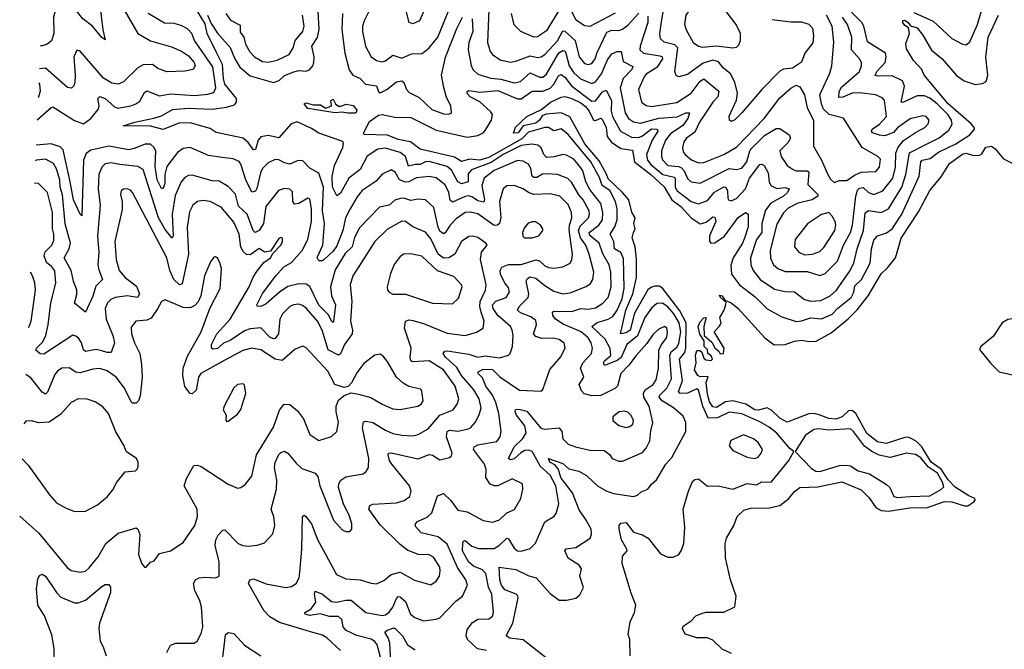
# Model space of a CAD drawing. Extents: x 1954678 to 2060275, y 904822 to 1016299.
# Tile 42 of 256: x 1956601 to 1962046, y 950171 to 953651. Entities that reach past the tile are written whole.
import ezdxf

# ---------------------------------------------------------------- set-up
doc = ezdxf.new("R2010")
doc.units = 0

msp = doc.modelspace()

# ---------------------------------------------------------------- linework, layer by layer
at = {"layer": '0CON20XD'}
for points in [[(1956741.4, 954076.2), (1956785, 954080.6), (1956815, 954076.9), (1956845, 954061.1), (1956863, 954043), (1957022.9, 953795), (1957042.1, 953745), (1957061.2, 953595), (1957075, 953540), (1957055, 953552.5), (1957004.4, 953614.4), (1956950, 953655), (1956915, 953699.5), (1956885, 953716.9), (1956825, 953729.2), (1956802.7, 953717.3), (1956787.8, 953665), (1956790, 953575), (1956776.5, 953533.5), (1956753.9, 953516.1), (1956725, 953507.1), (1956716.3, 953506.8)], [(1957085, 953868.9), (1957253.9, 953573.9), (1957325, 953534.5), (1957441.3, 953501.3), (1957496.1, 953476.1), (1957535, 953451.5), (1957567.1, 953415), (1957571.1, 953395), (1957560, 953375), (1957514.4, 953365.6), (1957415, 953362.7), (1957365, 953381.8), (1957335, 953402.7), (1957285, 953401.1), (1957254.8, 953385.2), (1957175, 953306.9), (1957146.1, 953293.9), (1957110.1, 953300.1), (1957065, 953327.5), (1956935, 953476.9), (1956917.3, 953482.7), (1956901.1, 953445), (1956908.8, 953345), (1956906.1, 953303.9), (1956900, 953285), (1956887.8, 953272.2), (1956865, 953275.6), (1956745, 953382.1), (1956710.6, 953378.4)], [(1960091, 952851), (1960157.6, 952795), (1960220.8, 952780.8), (1960225.8, 952775), (1960225.7, 952725.7), (1960236.7, 952705), (1960315, 952646.7), (1960355, 952632.9), (1960405, 952650.8), (1960443.2, 952696.8), (1960495, 952727.6), (1960505.2, 952725.2), (1960515.5, 952705.5), (1960516.8, 952665), (1960522.6, 952652.6), (1960535, 952648.8), (1960565, 952662.5), (1960614.6, 952715.4), (1960636.9, 952775), (1960695, 952849.6), (1960705, 952853.1), (1960718.6, 952845), (1960739.6, 952805), (1960746.2, 952755), (1960755, 952734.7), (1960787.5, 952717.5), (1960835, 952723.5), (1960855.7, 952715), (1960846.7, 952695), (1960824.3, 952675), (1960755, 952637.4), (1960725, 952597.5), (1960704.8, 952525), (1960704.4, 952475), (1960676.6, 952435), (1960643.3, 952335), (1960644.1, 952295), (1960656.8, 952265), (1960696.8, 952215), (1960775, 952160.9), (1960835, 952148.7), (1960885, 952147.1), (1960941.9, 952105), (1960975.7, 952095.7), (1961031.1, 952098.9), (1961083.8, 952125), (1961118.7, 952155), (1961190.7, 952259.3), (1961214.3, 952305), (1961232.3, 952385), (1961266.5, 952485), (1961277.4, 952582.6), (1961295, 952596.6), (1961365, 952585.3), (1961405, 952606), (1961479.7, 952725), (1961500.8, 952795), (1961521.5, 952915), (1961615, 952962.8), (1961685, 952998.1), (1961739.1, 953040.9), (1961757.1, 953072.9), (1961754.7, 953095), (1961736, 953125), (1961674.8, 953185), (1961635, 953216.7), (1961605, 953229.7), (1961565, 953230.7), (1961485, 953193.6), (1961475, 953194.3), (1961494.2, 953284.2), (1961483.6, 953313.6), (1961425, 953340.8), (1961345, 953338), (1961332.7, 953342.7), (1961341.6, 953365), (1961386.7, 953415), (1961392.2, 953445), (1961388.9, 953465), (1961288.6, 953528.6), (1961269.4, 953615), (1961259, 953635), (1961090.9, 953805)], [(1960545, 953494.6), (1960565, 953498.9), (1960578.7, 953511.3), (1960587.3, 953535), (1960587.8, 953575), (1960562.9, 953625), (1960485, 953725.8), (1960435, 953763.1), (1960395, 953771.4), (1960368.3, 953761.7), (1960315, 953718.1), (1960284.6, 953675), (1960276.9, 953625), (1960286.1, 953595), (1960325, 953525.5), (1960354.3, 953504.3), (1960375, 953498.1), (1960455, 953506.5), (1960545, 953494.6)], [(1958536.6, 953703.4), (1958506, 953645), (1958497.5, 953615), (1958497.3, 953585), (1958514, 953505), (1958545.3, 953445.3), (1958575, 953424.6), (1958605, 953418.7), (1958625, 953424.2), (1958665, 953453.8), (1958715, 953437.5), (1958767.2, 953462.8), (1958825, 953463.5), (1958835, 953469.5), (1958865.2, 953494.8), (1958913.3, 953555), (1958983.4, 953725)], [(1958847.1, 953722.9), (1958812.9, 953645), (1958775, 953627.1), (1958755, 953634.6), (1958734.5, 953714.5)], [(1959589.5, 953715), (1959515, 953589.6), (1959465, 953555.6), (1959445, 953553.6), (1959372, 953585), (1959335, 953622), (1959320.4, 953685)], [(1959895, 953687.6), (1959755, 953612.7), (1959725, 953616.8), (1959678.9, 953648.9), (1959634.4, 953734.4)], [(1960761.7, 953651.7), (1960865, 953638.2), (1960925, 953638.2), (1960965, 953626.8), (1960984.7, 953604.7), (1960991.7, 953561.7), (1960986.4, 953523.6), (1960942.9, 953465), (1960925, 953416), (1960875, 953383.6), (1960825, 953377.5), (1960805, 953365.6), (1960705, 953264.5), (1960594.4, 953135), (1960555, 953097.5), (1960535, 953088.8), (1960526, 953096), (1960525, 953117.5), (1960564.2, 953205.8), (1960571.1, 953245), (1960556.8, 953305), (1960531.7, 953351.7), (1960490.8, 953385), (1960465, 953417.5), (1960435, 953427.6), (1960380, 953410), (1960295, 953348.2), (1960245.8, 953335.8), (1960231.5, 953341.5), (1960224.4, 953365), (1960240.4, 953495), (1960225, 953511.1), (1960165, 953527.2), (1960145, 953544.3), (1960140.9, 953575), (1960150.3, 953639.7), (1960164.7, 953725)], [(1961545, 953690.9), (1961653.2, 953643.2), (1961755, 953546.5), (1961815, 953515.6), (1961835, 953511.9), (1961855, 953529.2), (1961897.8, 953625), (1961927.1, 953725)], [(1956698.2, 953097.4), (1956774.7, 953165.3), (1956785, 953169.4), (1956905, 953093.7), (1956955, 953076), (1956995, 953104.6), (1957035.7, 953154.3), (1957040.9, 953175), (1957034.1, 953215), (1957044.1, 953225.9), (1957075, 953214.8), (1957125, 953168.2), (1957145, 953161.4), (1957215.5, 953174.5), (1957244.3, 953185.7), (1957265, 953200.5), (1957291.9, 953248.1), (1957305, 953257.9), (1957375, 953230.2), (1957435, 953241.2), (1957567.4, 953232.6), (1957641.1, 953238.9), (1957675, 953249.2), (1957685.6, 953275), (1957669.7, 953389.7), (1957568.4, 953535), (1957553.3, 953575), (1957530, 953600), (1957495, 953618.7), (1957455, 953629.8), (1957401.9, 953631.9), (1957312.1, 953685)], [(1957689.5, 953469.5), (1957638.9, 953575), (1957627, 953627), (1957586.2, 953695)], [(1957640.3, 953675), (1957660.5, 953630.5), (1957695.7, 953575.7), (1957765, 953497.1), (1957790.4, 953435), (1957818.5, 953388.5), (1957875, 953339.6), (1958005, 953302.8), (1958035.5, 953315), (1958065, 953341.8), (1958117.7, 953362.3), (1958145, 953370.4), (1958185, 953366.7), (1958205, 953376), (1958222.4, 953395), (1958227.1, 953415), (1958229.3, 953445), (1958217.5, 953505), (1958248.5, 953551.5), (1958257.9, 953597.9), (1958251, 953695)], [(1957741.1, 953685), (1957767.9, 953647.9), (1957820.2, 953620.2), (1957820.9, 953580.9), (1957840.9, 953555), (1957850, 953515), (1957873.5, 953473.5), (1957900.6, 953445), (1957945, 953419.6), (1957975, 953416.7), (1958025, 953427.2), (1958091.5, 953458.5), (1958114.5, 953495), (1958124.8, 953535.2), (1958167.5, 953585), (1958174.7, 953615), (1958165.3, 953675)], [(1958386.7, 953685), (1958383.4, 953596.6), (1958398.8, 953465), (1958424.1, 953374.1), (1958444.5, 953345), (1958485, 953326.4), (1958514, 953294), (1958574.2, 953285), (1958585, 953253.8), (1958595, 953246.9), (1958631.2, 953265), (1958685, 953307.2), (1958715, 953312.5), (1958725, 953304.2), (1958740, 953265), (1958755, 953247.5), (1958810.5, 953220.5), (1958880.6, 953155), (1958945, 953130.4), (1958975, 953128.1), (1958990, 953135), (1958985.3, 953175.3), (1958960.8, 953220.8), (1958946.6, 953276.6), (1958934.8, 953345), (1958955.7, 953444.3), (1959018.3, 953601.7), (1959050, 953665)], [(1959104.3, 953655), (1959107.9, 953585), (1959085.6, 953525), (1959081.5, 953485), (1959097.1, 953397.1), (1959107.9, 953375), (1959135, 953350.4), (1959206.7, 953326.7), (1959262.4, 953322.4), (1959335, 953301), (1959370.4, 953309.6), (1959425, 953357.4), (1959475, 953332.7), (1959495, 953333.7), (1959515, 953349.3), (1959582.3, 953467.7), (1959605, 953480.4), (1959615, 953478.1), (1959620.8, 953465), (1959638.9, 953395), (1959665, 953357.6), (1959703.1, 953323.1), (1959765, 953297.4), (1959785, 953308.1), (1959818.9, 953351.1), (1959851.9, 953428.1), (1959875, 953461.1), (1959904.8, 953475.2), (1959926.7, 953475), (1959939.1, 953419.1), (1959992.7, 953392.7), (1959986.6, 953375), (1959938.9, 953325), (1959922.5, 953275), (1959949.1, 953135), (1959968.4, 953105), (1959995, 953086.2), (1960035, 953078.1), (1960135, 953106.2), (1960236.4, 953113.6), (1960285, 953136.8), (1960305, 953136), (1960295.8, 953105), (1960269.2, 953065), (1960199.7, 953020.3), (1960172.2, 952985), (1960151.3, 952925), (1960149.6, 952895), (1960155.5, 952875.5), (1960185, 952845.7), (1960245, 952839.9), (1960261.8, 952831.8), (1960276.2, 952815), (1960293.5, 952773.5), (1960314.5, 952755), (1960365, 952746.9), (1960525, 952828.9), (1960565, 952822.5), (1960595, 952830.8), (1960621.9, 952865), (1960639.4, 952925), (1960649.7, 952940.3), (1960719.6, 953010.4), (1960785, 953050), (1960805, 953049.7), (1960856.2, 953015), (1960863.1, 952995), (1960849.6, 952970.4), (1960804.4, 952925), (1960811.4, 952895), (1960844.4, 952845), (1960874.2, 952824.2), (1960895.8, 952815.8), (1960955, 952815.2), (1960965, 952810), (1960959.5, 952739.5), (1961014.7, 952685), (1961015.3, 952675.3), (1960984.1, 952655.9), (1960903.6, 952636.4), (1960851.3, 952608.7), (1960825, 952583.1), (1960788.9, 952521.1), (1960752.1, 952375), (1960752.4, 952332.4), (1960768.9, 952295), (1960793.3, 952275), (1960835, 952258.6), (1960955, 952259.6), (1961025, 952237.7), (1961055, 952247.7), (1961123.8, 952316.2), (1961156.8, 952405), (1961195.2, 952475), (1961205.7, 952514.3), (1961224.2, 952675), (1961235, 952708), (1961245, 952720), (1961265, 952723.1), (1961295.2, 952695.2), (1961325, 952684.7), (1961375, 952705.3), (1961429.3, 952775), (1961443.8, 952835), (1961446.8, 952913.2), (1961457.3, 952942.7), (1961487.9, 952982.1), (1961555, 953027.3), (1961605.6, 953054.4), (1961624.5, 953075), (1961630.6, 953095), (1961613.8, 953115), (1961595, 953119.4), (1961525, 953102.9), (1961458.1, 953055), (1961432.9, 953027.1), (1961385, 953008.1), (1961355, 953012.7), (1961318, 953025), (1961311.4, 953035), (1961314.4, 953045), (1961356.3, 953073.7), (1961394.7, 953115), (1961383.8, 953203.8), (1961375, 953216.9), (1961336, 953236), (1961245, 953246.1), (1961205, 953244.8), (1961153.4, 953223.4), (1961131.5, 953221.5), (1961133.7, 953253.7), (1961145, 953277.3), (1961245.8, 953364.2), (1961256, 953395), (1961255.4, 953415), (1961245.5, 953435), (1961201.6, 953485), (1961203.3, 953555), (1961178, 953625), (1961150.7, 953665)], [(1959195.3, 953705), (1959187.8, 953525), (1959203.3, 953475), (1959215, 953458.9), (1959258.4, 953428.4), (1959315, 953415.3), (1959345, 953420.6), (1959425, 953450.7), (1959465, 953442.6), (1959485, 953445.9), (1959505, 953457.6), (1959575.8, 953534.2), (1959605, 953588.9), (1959615, 953587.3), (1959673.3, 953535), (1959695.2, 953445.2), (1959725, 953407.9), (1959745, 953402.7), (1959765, 953409.1), (1959782.7, 953435), (1959795, 953469.4), (1959848.7, 953581.3), (1959875, 953592.1), (1959915, 953590.5), (1959935, 953598.9), (1959965, 953619.7), (1960025, 953687.1)], [(1960075, 953670.8), (1960075.2, 953635.2), (1960031.6, 953505), (1960030.3, 953485), (1960050.6, 953465), (1960141.7, 953451.7), (1960154.5, 953445), (1960156.4, 953435), (1960125, 953386.3), (1960065, 953349.6), (1960053.9, 953335), (1960022.6, 953265), (1960040.4, 953195), (1960065, 953177.3), (1960095, 953171.7), (1960235, 953193.4), (1960314.7, 953245), (1960365, 953311.1), (1960385, 953323.6), (1960467.3, 953255), (1960461.9, 953225), (1960434.2, 953195), (1960360.7, 953085), (1960335, 953028.5), (1960289.1, 952995), (1960274.1, 952975), (1960266.9, 952945), (1960270.4, 952920.4), (1960280.9, 952905), (1960316.9, 952876.9), (1960355, 952859.5), (1960385, 952861.1), (1960495, 952906.4), (1960565, 952945.3), (1960718.4, 953105), (1960805, 953218.4), (1960865, 953271.8), (1960895, 953289.5), (1960915, 953280), (1960940.5, 953235), (1960955, 953163.3), (1960991.4, 953095), (1960991.6, 952951.6), (1961034.8, 952874.8), (1961068.1, 952798.1), (1961085, 952768.9), (1961105, 952751.4), (1961135, 952761.1), (1961175, 952762.3), (1961217.9, 952792.1), (1961255, 952808), (1961335, 952811.2), (1961356.2, 952835), (1961360.6, 952880.6), (1961346.2, 952895), (1961259.5, 952945), (1961156.2, 953106.2), (1961077.5, 953127.5), (1961047, 953157), (1961034.4, 953185), (1961026.7, 953235), (1961080.9, 953355), (1961092.3, 953395), (1961103.3, 953526.7), (1961094.1, 953614.1), (1961063.2, 953675)], [(1961702.2, 953435), (1961781.4, 953341.4), (1961823.4, 953313.4), (1961885, 953292.8), (1961925, 953298.5), (1961945, 953309.4), (1961955.3, 953344.7), (1961943.9, 953443.9), (1961956.5, 953555), (1962014.7, 953675)], [(1959977.2, 950135), (1959975.4, 950224.6), (1959966.6, 950255), (1959977.9, 950322.1), (1960001.4, 950375), (1960008.5, 950415), (1959982, 950482), (1959933.6, 950645), (1959935.5, 950685), (1959960, 950715), (1959959.2, 950725), (1959930, 950775), (1959916, 950835), (1959916.7, 950855), (1959925, 950867.5), (1959955, 950871.2), (1959995, 950818.9), (1960045, 950803.1), (1960077.5, 950785), (1960145, 950699.2), (1960185, 950679.2), (1960215, 950680), (1960246.7, 950695), (1960261.7, 950718.3), (1960273.8, 950755), (1960280, 950845), (1960270.8, 950945), (1960300, 951045), (1960322.6, 951097.4), (1960335, 951110), (1960355, 951112.5), (1960405, 951073.3), (1960464.6, 951074.6), (1960545, 951055.4), (1960625, 951086.6), (1960675, 951079.2), (1960705, 951097.2), (1960756.2, 951093.8), (1960854.3, 951215), (1960882.5, 951265), (1960860.7, 951280.7), (1960787.8, 951365), (1960745, 951398.3), (1960695, 951428.3), (1960595, 951472.9), (1960525, 951480.9), (1960460.2, 951449.8), (1960407.8, 951447.8), (1960379, 951515), (1960355, 951603.8), (1960345, 951611), (1960293.7, 951586.3), (1960254.5, 951584.5), (1960244.8, 951594.8), (1960266.2, 951655), (1960250.5, 951775), (1960278.7, 951811.3), (1960285.7, 951834.3), (1960286, 951975), (1960251.4, 952041.4), (1960155, 952166.5), (1960137, 952177), (1960115, 952177.9), (1960095, 952172.7), (1960075, 952157.4), (1960000.8, 952029.2), (1959976.9, 951935), (1959955, 951919.6), (1959923.8, 951915), (1959953.3, 952045), (1959991.4, 952135), (1960012.2, 952225), (1960012.2, 952325), (1960004, 952395), (1959988.1, 952445), (1959995.9, 952474.1), (1960004.5, 952495), (1959996.7, 952525), (1960003.9, 952555), (1959986.2, 952586.2), (1959969.6, 952655), (1959935.6, 952695.6), (1959855, 952771.6), (1959846.9, 952796.9), (1959805, 952871), (1959725.8, 952965), (1959643.7, 953113.7), (1959595, 953135.2), (1959512.3, 953127.7), (1959490.9, 953119.1), (1959475, 953094.8), (1959455, 953079), (1959385.4, 953064.6), (1959357.1, 953025), (1959332.7, 953022.7), (1959342.6, 953057.4), (1959405, 953115.8), (1959486.9, 953155), (1959536.7, 953195), (1959595, 953223.4), (1959615, 953225.9), (1959655, 953214.4), (1959705, 953190.7), (1959730.4, 953170.4), (1959751.1, 953145), (1959775, 953096), (1959785, 953093.7), (1959815, 953106.8), (1959825, 953097.9), (1959843.8, 953055), (1959850.8, 953005), (1959873.5, 952973.5), (1959925, 952938.4), (1959990.1, 952930.1), (1960001.8, 952865), (1960090.7, 952795), (1960165, 952726.7), (1960207.3, 952655), (1960257.7, 952617.7), (1960315, 952555.6), (1960365, 952522.9), (1960397.7, 952532.3), (1960435, 952561.5), (1960445, 952558.9), (1960451.1, 952535), (1960415.4, 952455.4), (1960416.4, 952426.4), (1960422.5, 952415), (1960445, 952417.5), (1960499.3, 952455), (1960575, 952556.6), (1960615, 952584.4), (1960628.9, 952575), (1960629.8, 952505), (1960611, 952449), (1960597.6, 952415), (1960546.1, 952335), (1960533.6, 952293.6), (1960536.6, 952245), (1960581.2, 952185), (1960669.1, 952119.1), (1960735, 952052.9), (1960815, 952007.9), (1960895, 951983.1), (1960925, 951985.8), (1960975, 952002.5), (1961035, 951997.2), (1961095, 952022.4), (1961125, 952056.8), (1961199.8, 952115), (1961213.7, 952145), (1961219.9, 952180.1), (1961256.5, 952215), (1961303.9, 952305), (1961310.8, 952385), (1961325, 952432.5), (1961345, 952456.5), (1961395, 952472.8), (1961425, 952495.3), (1961479.2, 952575), (1961509.6, 952640.4), (1961574.8, 952785), (1961584.3, 952865), (1961591.5, 952875), (1961636.9, 952883.1), (1961682.2, 952917.8), (1961778.2, 952965), (1961854.6, 953015), (1961880.4, 953045), (1961879.4, 953055), (1961862.8, 953075), (1961736.4, 953185), (1961603.3, 953343.3), (1961590.5, 953375), (1961544.5, 953425), (1961505, 953490), (1961501.7, 953518.3), (1961521.2, 953575), (1961515.8, 953605.8), (1961495, 953618.1), (1961484.5, 953635), (1961484.5, 953645.5), (1961495, 953648), (1961515, 953635.8), (1961526.7, 953616.7), (1961563.6, 953605), (1961595, 953564.5), (1961642.7, 953482.7), (1961702.2, 953435)], [(1959183.6, 950163.6), (1959133.5, 950173.5), (1959077.5, 950225), (1959070, 950245), (1959075, 950280.8), (1959105, 950318.2), (1959135, 950336.8), (1959195, 950338.5), (1959215, 950354.4), (1959222.3, 950375), (1959211.9, 950475), (1959194, 950514), (1959179, 950589), (1959160.3, 950610.3), (1959111.2, 950631.2), (1959082.5, 950655), (1959050.4, 950715), (1959051.2, 950758.8), (1959055, 950768.8), (1959065, 950771.9), (1959100.9, 950740.9), (1959137.7, 950727.7), (1959225, 950727.4), (1959255, 950746.3), (1959295, 950784.6), (1959305, 950780.9), (1959335, 950730.4), (1959355, 950715.5), (1959375, 950713.1), (1959425, 950727.1), (1959453, 950757), (1959504.7, 950875.3), (1959555, 950904.4), (1959568.7, 950921.3), (1959582.8, 950975), (1959567, 951075), (1959535, 951134.2), (1959480.4, 951180.4), (1959435, 951264.7), (1959415, 951272), (1959395, 951268.7), (1959372.9, 951257.1), (1959335, 951223.4), (1959315, 951217.8), (1959304.5, 951224.5), (1959335, 951289.2), (1959384.3, 951335.7), (1959402.2, 951367.8), (1959395.5, 951405.5), (1959349.5, 951465), (1959341.1, 951485), (1959343.2, 951496.8), (1959362.4, 951497.6), (1959405, 951486.1), (1959483.4, 951393.4), (1959505, 951387.6), (1959584, 951394), (1959599.6, 951375), (1959605.6, 951335), (1959635, 951304.5), (1959675, 951289.5), (1959755, 951272.3), (1959835, 951269.1), (1959864.2, 951245), (1959878, 951225), (1959915, 951210), (1959935, 951210), (1960045, 951258.8), (1960065, 951282.2), (1960085, 951322.9), (1960090.9, 951379.1), (1960103.2, 951425), (1960082.1, 951515), (1960053.3, 951565), (1960050.6, 951585), (1960059.7, 951605), (1960103.5, 951635), (1960120.1, 951659.9), (1960133.7, 951725), (1960136.4, 951825), (1960148, 951852), (1960179.2, 951895), (1960184.4, 951925), (1960180, 951945), (1960166.7, 951955), (1960135, 951941.1), (1960105, 951913.5), (1960069.4, 951860.6), (1960009.6, 951795), (1959969.4, 951740.6), (1959925.5, 951695), (1959906.2, 951625), (1959896.4, 951613.6), (1959815, 951572.7), (1959765, 951571.9), (1959723.4, 951583.4), (1959708.8, 951598.8), (1959694.6, 951635), (1959720.5, 951675), (1959702.2, 951725), (1959715, 951753.8), (1959762.6, 951805), (1959769.5, 951835), (1959762.2, 951865), (1959745, 951891.8), (1959706.3, 951925), (1959607.2, 951967.2), (1959564.5, 951995), (1959549.5, 952015), (1959547.1, 952035), (1959555, 952040.5), (1959655, 952038.3), (1959705, 952053.8), (1959745, 952051.4), (1959785, 952058.9), (1959826.3, 952083.7), (1959854.7, 952115), (1959872.5, 952175), (1959870.2, 952255), (1959860.2, 952295), (1959825.9, 952355.9), (1959805, 952415.8), (1959755, 952458.6), (1959751, 952475), (1959803.9, 952515), (1959823.8, 952545), (1959826, 952585), (1959815.2, 952635), (1959755, 952712.9), (1959732.1, 952755), (1959715.2, 952815), (1959705, 952831.3), (1959665, 952879.1), (1959625, 952902.7), (1959604.7, 952905.3), (1959557.7, 952892.3), (1959515, 952889.8), (1959499.6, 952905), (1959485, 952942.7), (1959466.8, 952956.8), (1959432.6, 952962.6), (1959375, 952955.5), (1959275, 952905.7), (1959207.9, 952862.1), (1959099.7, 952820.3), (1959081.8, 952798.2), (1959080.7, 952755), (1959045, 952742.7), (1959025, 952753.7), (1958989.1, 952819.1), (1958965, 952838.7), (1958865, 952867.1), (1958845, 952864.8), (1958815, 952850.6), (1958789, 952851), (1958750.7, 952840.7), (1958734, 952894), (1958705, 952917.3), (1958625, 952941.3), (1958581.4, 952935), (1958523.7, 952896.3), (1958485, 952822), (1958421.6, 952775), (1958375, 952692.7), (1958355, 952676.9), (1958332, 952725), (1958328.8, 952785), (1958343.1, 952845), (1958388.1, 952945), (1958392.7, 952965), (1958387.6, 952977.6), (1958255, 953024), (1958215, 953049.8), (1958135, 953086.8), (1958102.6, 953075), (1958035, 952997.1), (1957975, 953010.4), (1957935, 953003.2), (1957920.5, 952985), (1957905, 952932.5), (1957895, 952930.6), (1957865, 952972), (1957836.3, 952996.3), (1957687.7, 953027.7), (1957655, 953049.7), (1957545, 953079.8), (1957481.9, 953078.1), (1957395, 953042.9), (1957325, 953061.9), (1957173.3, 953063.3), (1957238.8, 953085), (1957343.8, 953106.2), (1957385, 953120), (1957446.2, 953153.8), (1957535, 953161.5), (1957665, 953156.4), (1957745, 953167.8), (1957789, 953181), (1957800.9, 953195), (1957801.2, 953215), (1957736.6, 953295), (1957728.6, 953325), (1957722.9, 953402.9), (1957689.5, 953469.5)], [(1959550, 950095), (1959436.7, 950183.3), (1959385, 950222.5), (1959311.8, 950231.8), (1959290.8, 950245), (1959329.1, 950315), (1959358.6, 950455), (1959356.4, 950466.4), (1959346.2, 950475), (1959285, 950499.6), (1959265.5, 950525.5), (1959255.6, 950555), (1959253.5, 950625), (1959345, 950611.2), (1959417.1, 950577.1), (1959456.7, 950566.7), (1959535, 950480), (1959585, 950442.9), (1959625, 950442.5), (1959676.8, 950453.2), (1959698.7, 950471.3), (1959718.3, 950511.7), (1959699.2, 950575), (1959707.1, 950615), (1959694.2, 950635), (1959635, 950673.8), (1959615.6, 950715), (1959623.6, 950726.4), (1959676, 950734), (1959756.4, 950785), (1959763.3, 950806.7), (1959761.3, 950835), (1959734.7, 950885), (1959695, 950940.8), (1959658.4, 951035), (1959595, 951117.1), (1959578.2, 951168.2), (1959559.7, 951189.7), (1959532.2, 951205), (1959525, 951226.2), (1959605, 951197.2), (1959638.8, 951168.8), (1959692.5, 951155), (1959735, 951132), (1959795.7, 951075), (1959845, 951045.9), (1959885, 951032.3), (1959995, 951015.8), (1960017, 951023), (1960038.8, 951041.2), (1960074.5, 951055.5), (1960095, 951084.3), (1960123.3, 951106.7), (1960175, 951194), (1960208.3, 951231.7), (1960285.6, 951375), (1960284.6, 951425), (1960269.8, 951459.8), (1960216.3, 951506.3), (1960154.9, 951544.9), (1960137.5, 951565), (1960140.3, 951575), (1960180.7, 951615), (1960206.5, 951665), (1960196.7, 951795), (1960204.5, 951815), (1960236.7, 951843.3), (1960247.1, 951862.9), (1960256.9, 951925), (1960248.4, 951975), (1960219.4, 952025), (1960185, 952063.9), (1960155, 952083.5), (1960125, 952082.4), (1960095, 952055.9), (1960059, 952005), (1960017, 951903), (1959957.9, 951855), (1959927.2, 951782.8), (1959905, 951767.9), (1959835, 951740), (1959829.1, 951755), (1959835, 951764.3), (1959870.9, 951795), (1959867.1, 951832.9), (1959839.6, 951885), (1959766, 951955), (1959793.8, 951976.2), (1959855.5, 951995), (1959880.5, 952009.5), (1959905, 952045.8), (1959932.2, 952107.8), (1959944.6, 952165.4), (1959940.5, 952330.5), (1959925, 952364), (1959890, 952385), (1959886.4, 952425), (1959865.7, 952465), (1959892.4, 952505), (1959904.4, 952545), (1959905.6, 952605), (1959896.9, 952645), (1959865, 952706.1), (1959822.2, 952735), (1959808.3, 952778.3), (1959759.8, 952865), (1959635, 953015.7), (1959595, 953047.2), (1959555, 953036.9), (1959525, 953055.2), (1959505, 953055.2), (1959415, 953028.5), (1959377.6, 952992.4), (1959195, 952888.2), (1959145, 952874.9), (1959089.4, 952879.4), (1959045, 952866.9), (1959005, 952891.2), (1958815, 952936), (1958762.5, 952975), (1958695, 952989.3), (1958635, 953013.4), (1958506, 953016), (1958503.1, 953023.1), (1958535, 953088.1), (1958585, 953123.8), (1958605, 953126.9), (1958675, 953112.5), (1958765, 953109.6), (1958905, 953041), (1959075, 953002.2), (1959135, 953011), (1959163.8, 953025), (1959175, 953037.7), (1959209.7, 953095), (1959215.9, 953125.9), (1959205, 953143.3), (1959145, 953196.8), (1959092.9, 953225), (1959076.4, 953243.6), (1959075.8, 953254.2), (1959085, 953258.9), (1959145, 953250.2), (1959245, 953259.3), (1959355, 953214.1), (1959375, 953214), (1959434.8, 953255.2), (1959495, 953256.1), (1959535, 953272.4), (1959555.7, 953294.3), (1959580.3, 953339.7), (1959595, 953348.4), (1959615, 953333.8), (1959653.5, 953285), (1959765, 953199.6), (1959785, 953202), (1959825, 953252.3), (1959845, 953261.5), (1959873.7, 953205), (1959872.8, 953145), (1959879.5, 953115), (1959923.9, 953033.9), (1959985, 953000.6), (1960025, 953000.2), (1960045, 953008.2), (1960095, 953046.8), (1960126.6, 953045), (1960130.2, 953035), (1960098.6, 952985), (1960067.9, 952905), (1960072.8, 952875), (1960091, 952851)], [(1956707.3, 953304.4), (1956711.9, 953295), (1956714.3, 953255), (1956705, 953223.3), (1956703.7, 953221.5)], [(1958455, 953133.5), (1958413.5, 953133.5), (1958385, 953140.5), (1958345, 953135.3), (1958195, 953160), (1958174.3, 953185), (1958185, 953191.9), (1958225, 953179.6), (1958265, 953179.5), (1958295, 953161.4), (1958326, 953175), (1958321.4, 953205), (1958335, 953212), (1958348, 953185), (1958365, 953173.5), (1958378.1, 953171.9), (1958405.9, 953184.1), (1958445, 953176.5), (1958465, 953150), (1958462.7, 953137.3), (1958455, 953133.5)], [(1958596.6, 950126.6), (1958578.3, 950195), (1958564.8, 950214.8), (1958545, 950227.1), (1958465, 950246.6), (1958406.5, 950275), (1958389.6, 950295), (1958382.3, 950335), (1958365, 950351.7), (1958315, 950352.2), (1958263.1, 950366.9), (1958205, 950358.2), (1958179.1, 950365), (1958177.3, 950375), (1958213.1, 950395), (1958238.9, 950431.1), (1958231.2, 950475), (1958235, 950492.9), (1958275, 950475.4), (1958325, 950434.6), (1958355, 950430.8), (1958405, 950442.4), (1958435, 950442), (1958515, 950374.2), (1958605, 950358.1), (1958625, 950362.2), (1958645, 950375.4), (1958665, 950404.5), (1958685, 950451.9), (1958695, 950462.5), (1958705, 950461.2), (1958735, 950434.6), (1958762.1, 950365), (1958786, 950346), (1958835, 950328.1), (1958905, 950336.5), (1958925, 950345.6), (1959013.8, 950436.2), (1959050.5, 950465), (1959076.9, 950525), (1959069.2, 950555), (1959022.6, 950622.6), (1958965, 950752.2), (1958915, 950793.3), (1958822, 950815), (1958789.5, 950849.5), (1958790.8, 950865), (1958801.9, 950878.1), (1958855, 950901.1), (1958879.6, 950925), (1958911.7, 951018.3), (1958945, 951031.4), (1958985, 950992.7), (1959025, 950940.5), (1959075, 950931.4), (1959165, 950882), (1959215, 950873.1), (1959255, 950887.1), (1959295, 950924.2), (1959336.7, 950943.3), (1959371.9, 951005), (1959384.3, 951055), (1959382, 951085), (1959325, 951112.9), (1959245, 951074), (1959225, 951073.6), (1959202.7, 951082.7), (1959179.9, 951119.9), (1959180.3, 951165), (1959171.2, 951195), (1959111.6, 951275), (1959115, 951290.6), (1959135, 951301.6), (1959240.2, 951319.8), (1959258.2, 951345), (1959264.5, 951375), (1959250.4, 951475), (1959233.8, 951535), (1959215.6, 951575), (1959178.8, 951625), (1959160.8, 951670.8), (1959137.5, 951695), (1959137.5, 951705), (1959165, 951719.4), (1959215, 951716.5), (1959257.2, 951677.2), (1959365, 951602.3), (1959482.3, 951597.7), (1959495, 951607.5), (1959533.3, 951716.7), (1959593, 951787), (1959617.7, 951837.7), (1959613, 951863), (1959583.7, 951883.7), (1959550.7, 951890.7), (1959489, 951889), (1959455, 951898.9), (1959443.3, 951915), (1959460, 951965), (1959455, 951988.9), (1959428.4, 952008.4), (1959370, 952030), (1959354.6, 952045), (1959362.8, 952065), (1959413.4, 952115), (1959415.9, 952135), (1959402.4, 952205), (1959410.3, 952219.7), (1959425, 952228.6), (1959455, 952222.9), (1959505, 952181.2), (1959555, 952149.6), (1959605, 952135.9), (1959645, 952141.6), (1959734.2, 952175.8), (1959757.2, 952192.8), (1959771.3, 952215), (1959775.3, 952255), (1959751, 952355), (1959731.9, 952405), (1959701.7, 952445), (1959691.7, 952485), (1959700.5, 952509.5), (1959746.6, 952555), (1959752.6, 952575), (1959749.5, 952595), (1959717.7, 952655), (1959693.6, 952683.6), (1959652.9, 952752.9), (1959632.6, 952772.6), (1959575.2, 952795.2), (1959518.8, 952798.8), (1959492.5, 952797.5), (1959461, 952779), (1959445, 952777.6), (1959434.8, 952785), (1959427.8, 952827.8), (1959415, 952852.7), (1959385, 952868.4), (1959355, 952872.5), (1959225, 952817.7), (1959170, 952775), (1959156.4, 952733.6), (1959172.2, 952655), (1959167.6, 952642.4), (1959135, 952649), (1959105, 952670.2), (1959085, 952676.5), (1959065, 952674), (1958995, 952642.8), (1958982.6, 952652.6), (1958974.3, 952695), (1958955, 952737.7), (1958905, 952776.8), (1958865, 952784.2), (1958795, 952777), (1958752.5, 952755), (1958735, 952752.4), (1958702.5, 952765), (1958678.6, 952808.6), (1958655, 952821.5), (1958605, 952797.5), (1958571.7, 952758.3), (1958495, 952707.1), (1958467.5, 952672.5), (1958428.2, 952605), (1958403.8, 952556.2), (1958387.7, 952485), (1958355, 952400.6), (1958335, 952371.3), (1958285, 952324.4), (1958275, 952317.1), (1958255, 952318), (1958245.7, 952335.7), (1958277.5, 952405), (1958287.6, 952525), (1958276.7, 952595), (1958281.4, 952725), (1958255, 952802.5), (1958205, 952829.4), (1958165, 952872.9), (1958135, 952871.4), (1958095, 952852.3), (1958065, 952859.2), (1958035, 952876.8), (1958015, 952877.9), (1957975, 952860), (1957945, 952827.9), (1957932.3, 952805), (1957913.1, 952716.9), (1957905, 952703.5), (1957885, 952696.9), (1957851.9, 952765), (1957825, 952852.9), (1957815, 952867.5), (1957782.4, 952882.4), (1957721.5, 952888.5), (1957645, 952900.3), (1957545, 952943.9), (1957505, 952939.2), (1957475, 952916.2), (1957415, 952840), (1957403.8, 952795), (1957403.8, 952745), (1957395, 952717.1), (1957385, 952718.1), (1957361.5, 952765), (1957351, 952839), (1957354.1, 952924.1), (1957344.4, 952944.4), (1957325, 952962.3), (1957295, 952963.3), (1957235, 952938.1), (1957205, 952932), (1957095, 952951), (1956995, 952930.2), (1956968.8, 952911.2), (1956953.5, 952875), (1956945, 952567.5), (1956935, 952576.7), (1956899.3, 952655), (1956881.2, 952755), (1956841.5, 952931.5), (1956825, 952947.1), (1956775, 952964), (1956692, 952957.3)], [(1960537.2, 950147.2), (1960485, 950171.1), (1960435, 950221.6), (1960405, 950233.8), (1960345, 950234.4), (1960282, 950255), (1960266, 950285), (1960270.9, 950299.1), (1960315, 950327.5), (1960340, 950355), (1960371.3, 950368.7), (1960395, 950375.6), (1960495, 950375.6), (1960556.7, 950405), (1960563.5, 950465), (1960532.5, 950555), (1960505, 950676.7), (1960503.1, 950755), (1960509.4, 950785), (1960550.6, 950855), (1960568.6, 950905), (1960605, 950939.5), (1960645, 950950.9), (1960745, 950952.5), (1960805, 950965.4), (1960855, 951004.5), (1960885, 951043.3), (1960915, 951065.4), (1961015, 951068.9), (1961146.7, 951096.7), (1961255, 951052.9), (1961298.1, 951008.1), (1961335, 950954.7), (1961365, 950938.5), (1961405, 950933.5), (1961535, 950954.3), (1961615, 950953), (1961715, 950988.1), (1961755.1, 950985.1), (1961825, 950964), (1961845, 950964.1), (1961878.2, 950985), (1961885.3, 950995), (1961882.5, 951005), (1961849.4, 951019.4), (1961775, 951067.4), (1961735, 951107.9), (1961696.7, 951166.7), (1961640.7, 951205), (1961590, 951290), (1961559.6, 951319.6), (1961535, 951334.2), (1961515, 951342.6), (1961495, 951341.3), (1961392.3, 951307.7), (1961345, 951316.8), (1961285, 951363.7), (1961225, 951474.7), (1961205, 951491.5), (1961185, 951488.4), (1961149.5, 951455), (1961115, 951443.1), (1961075, 951446.5), (1961022.5, 951467.5), (1960995, 951474.4), (1960965, 951471.7), (1960845, 951425.5), (1960805, 951448.2), (1960760.9, 951490.9), (1960735, 951505.9), (1960685, 951492.3), (1960666, 951494), (1960616.2, 951526.2), (1960545, 951544.4), (1960505, 951539.4), (1960455, 951508.2), (1960435, 951510.3), (1960415, 951538.1), (1960405, 951581.2), (1960397.5, 951645), (1960408.3, 951678.3), (1960365, 951676.7), (1960351.4, 951685), (1960332.5, 951715), (1960342.5, 951755), (1960339.2, 951795), (1960345, 951822.5), (1960361.7, 951821.7), (1960373, 951813), (1960385, 951780), (1960395, 951770), (1960425, 951766.7), (1960433.3, 951775), (1960425, 951793.3), (1960406.7, 951805), (1960405, 951827.5), (1960386.2, 951845), (1960386, 951875), (1960361.9, 951911.9), (1960352.5, 951955), (1960365, 951981.2), (1960385, 952002.5), (1960397.5, 952005), (1960384.4, 951955.6), (1960385.8, 951905.8), (1960428.7, 951868.7), (1960445, 951836.7), (1960468.3, 951818.3), (1960475, 951803.3), (1960492.5, 951805), (1960496.7, 951835), (1960442.5, 951925), (1960470, 951955), (1960480, 951975), (1960473.3, 952005), (1960496.7, 952045), (1960507, 952077), (1960508.3, 952088.3), (1960477.5, 952115), (1960471.7, 952128.3), (1960486.7, 952125), (1960500, 952100), (1960535, 952085.6), (1960574, 952055), (1960722.3, 951892.3), (1960773.6, 951853.6), (1960835, 951856.2), (1960885, 951873.4), (1960925, 951879.6), (1960965, 951871.6), (1961006, 951874), (1961089.4, 951920.6), (1961183.2, 951996.8), (1961232.1, 952047.9), (1961293.4, 952125), (1961365, 952246.4), (1961400.6, 952279.4), (1961445, 952334), (1961463, 952397), (1961475, 952443.3), (1961570.9, 952589.1), (1961635, 952707.3), (1961696.9, 952783.1), (1961743.8, 952855), (1961815, 952906.7), (1961835, 952912.7), (1961875, 952900.4), (1961908.9, 952901.1), (1961921.2, 952908.8), (1961944.7, 952945.3), (1961975, 952950.9), (1961995, 952936.5), (1962041.9, 952881.9), (1962105, 952849.8)], [(1958376.2, 950165), (1958300.6, 950235), (1958275, 950249.6), (1958223.2, 950263.2), (1958038.7, 950318.7), (1957985, 950349.7), (1957952.1, 950385), (1957867.1, 950535), (1957874.4, 950555), (1957895, 950559.4), (1957965, 950532.6), (1958073.1, 950513.1), (1958105, 950517.7), (1958129.5, 950535), (1958146.5, 950565), (1958151.2, 950595), (1958161.7, 950725), (1958166, 950905), (1958175, 950911.4), (1958184, 950905), (1958215.2, 950865.2), (1958248.6, 950778.6), (1958353.6, 950583.6), (1958405, 950559.6), (1958484, 950554), (1958545, 950535.5), (1958575, 950533.5), (1958615, 950550.9), (1958655.7, 950585), (1958705, 950596.6), (1958785, 950553.5), (1958875, 950527.1), (1958905, 950547.8), (1958922.5, 950575), (1958927.3, 950605), (1958923.8, 950625), (1958889.2, 950679.2), (1958865, 950693.5), (1958805, 950695.4), (1958745, 950718.9), (1958705, 950750), (1958595, 950858.8), (1958532.7, 950945), (1958537.5, 950965), (1958555, 950973.5), (1958685, 950980.4), (1958727.2, 950992.8), (1958759.2, 951015), (1958766.5, 951045), (1958757.1, 951075), (1958659.2, 951195), (1958646.4, 951215), (1958638.1, 951245), (1958641.2, 951255), (1958655, 951257.3), (1958745, 951235.8), (1958805, 951222.8), (1958865, 951248.4), (1958884.1, 951244.1), (1958925, 951218.9), (1958978.3, 951231.7), (1958989.1, 951240.9), (1958993.1, 951255), (1958962, 951345), (1958965.3, 951374.7), (1958977.8, 951382.2), (1959025, 951377.1), (1959075, 951386.8), (1959094.4, 951395.6), (1959120.4, 951425), (1959142.8, 951467.2), (1959153.9, 951505), (1959141.7, 951555), (1959112.9, 951605), (1959044.8, 951685), (1959018.6, 951728.6), (1958955.9, 951785), (1958943.4, 951805), (1958951.8, 951818.2), (1958965, 951820.8), (1959085, 951801.7), (1959135, 951786.2), (1959175, 951792.5), (1959255, 951781.5), (1959303.6, 951796.4), (1959313.5, 951806.5), (1959325.6, 951845), (1959329.4, 951905), (1959324.7, 951935), (1959314.6, 951955), (1959246, 952016), (1959218.9, 952055), (1959215.9, 952075), (1959235, 952094.2), (1959291.5, 952115), (1959310.4, 952145), (1959305, 952170), (1959284.8, 952194.8), (1959260.4, 952245), (1959257.7, 952265), (1959266.6, 952283.4), (1959305, 952296.9), (1959375, 952297.6), (1959455, 952323.5), (1959475, 952317.7), (1959505, 952289.7), (1959525, 952280.8), (1959555, 952277.1), (1959605, 952283.9), (1959645.8, 952304.2), (1959655.3, 952324.7), (1959657.9, 952352.1), (1959639.1, 952489.1), (1959640.8, 952515), (1959654.3, 952555), (1959652.4, 952585), (1959635, 952629.1), (1959587.5, 952675), (1959535, 952688), (1959445, 952685.2), (1959415.5, 952695.5), (1959385, 952716.7), (1959335, 952734.5), (1959295, 952733.3), (1959274.7, 952715.3), (1959255.3, 952645), (1959261.8, 952558.2), (1959255, 952523.9), (1959244.4, 952515.6), (1959225, 952514.1), (1959135, 952577.8), (1959095, 952586.1), (1959065, 952584.2), (1959015, 952550.3), (1958981.9, 952515), (1958955, 952473.1), (1958945, 952467.5), (1958925, 952481.5), (1958915, 952504.4), (1958892, 952612), (1958845.4, 952655.4), (1958805, 952659.6), (1958765, 952651.7), (1958726.3, 952663.7), (1958705, 952662.8), (1958675, 952652.4), (1958645, 952624.7), (1958590.6, 952615), (1958480.4, 952499.6), (1958452.8, 952447.2), (1958439, 952395), (1958400.8, 952359.2), (1958345, 952268.9), (1958320.2, 952175), (1958325.7, 952125), (1958347.3, 952075), (1958337.1, 951982.9), (1958335, 951976.2), (1958325, 951984.4), (1958309.9, 952019.9), (1958255, 952073.8), (1958206.1, 952176.1), (1958185, 952189.3), (1958145, 952190.3), (1958085, 952176.5), (1958037.7, 952145), (1957965, 952079.5), (1957935, 952065.7), (1957915, 952067.5), (1957913.5, 952075), (1957945, 952138.2), (1958016.9, 952235), (1958062.4, 952285), (1958105, 952309.2), (1958163.8, 952375), (1958194.8, 952435.2), (1958214.8, 952535.2), (1958214.5, 952604.5), (1958205, 952658.9), (1958195, 952663.4), (1958145, 952635.3), (1958121.2, 952631.2), (1958112.3, 952645), (1958109.2, 952699.2), (1958094.6, 952714.6), (1958065, 952717.1), (1958033.1, 952706.9), (1957962.2, 952617.8), (1957948.9, 952525), (1957925.3, 952485), (1957904.1, 952474.1), (1957892.1, 952485), (1957859.1, 952575), (1957810.7, 952620.7), (1957795.6, 952685.6), (1957755, 952728.2), (1957705, 952758), (1957665, 952760.7), (1957555, 952792.3), (1957535, 952790.4), (1957515, 952778.5), (1957495, 952754.4), (1957461.2, 952678.8), (1957443.9, 952575), (1957450.8, 952455), (1957445, 952443.6), (1957405, 952491.4), (1957369.9, 952555), (1957285, 952822.7), (1957255, 952839.4), (1957155, 952850.5), (1957105, 952858.8), (1957075, 952854.6), (1957054.8, 952835.2), (1957038.8, 952795), (1957035.8, 952715.8), (1957046.1, 952625), (1957031.1, 952455), (1957038.7, 952365), (1957034.2, 952295), (1957038.3, 952268.3), (1957060, 952215), (1957022, 952178), (1957006.5, 952123.5), (1956965.8, 952034.2), (1956904.5, 952084.5), (1956917.5, 952132.5), (1956917.5, 952155), (1956898.6, 952205), (1956885.7, 952265), (1956847.5, 952335), (1956875.8, 952384.2), (1956882, 952415), (1956853.1, 952523.1), (1956837.9, 952682.1), (1956826, 952725), (1956824, 952765), (1956805, 952826.9), (1956789.3, 952855), (1956745, 952879.7), (1956695, 952875.2), (1956688.2, 952871.4)], [(1957415, 950153.3), (1957435.6, 950194.4), (1957465, 950204.4), (1957565.5, 950204.5), (1957583.4, 950216.6), (1957605, 950258), (1957614.7, 950295.3), (1957607.7, 950405), (1957598.4, 950438.4), (1957570.8, 950495), (1957562.2, 950535), (1957572.9, 950555), (1957594.8, 950565.2), (1957625, 950569.4), (1957684.4, 950565.6), (1957704.4, 950575.6), (1957704.5, 950655), (1957681.5, 950745), (1957685.7, 950775), (1957698.7, 950801.3), (1957725, 950830), (1957735, 950831.2), (1957809.2, 950755), (1957835, 950743.8), (1957865, 950740.8), (1957913.7, 950746.3), (1957955, 950760), (1958001.2, 950808.8), (1958012, 950855), (1958006.1, 950903.9), (1957991.2, 950945), (1958021.6, 951055), (1958024.1, 951105), (1958018.7, 951135), (1958010.4, 951175), (1958015, 951203.3), (1958035, 951247.5), (1958045, 951258.6), (1958065, 951266), (1958085, 951254.3), (1958129.4, 951199.4), (1958161, 951171), (1958235.7, 951145), (1958250.6, 951125), (1958260.6, 951075), (1958336.7, 950885), (1958385, 950831.4), (1958405, 950822.5), (1958427.7, 950822.3), (1958438.8, 950835), (1958437.8, 950865), (1958425, 950906.2), (1958391.2, 950975), (1958364.5, 951065), (1958367.1, 951085), (1958377.8, 951105), (1958405, 951123.6), (1958500, 951140), (1958517, 951153), (1958529.5, 951175), (1958532.3, 951225), (1958496.9, 951395), (1958502.8, 951427.2), (1958515, 951432.5), (1958555, 951423.6), (1958625, 951381.6), (1958665, 951363.6), (1958715, 951353.6), (1958775, 951350), (1958805, 951357.3), (1958860.5, 951389.5), (1958924.6, 951465.4), (1958999.1, 951495), (1959021.1, 951525), (1959029.7, 951555), (1959010, 951625), (1958945, 951715.2), (1958865, 951765.7), (1958775, 951759.6), (1958764.7, 951764.7), (1958761.2, 951785), (1958766.3, 951835), (1958729.7, 951945), (1958735, 951984.2), (1958755, 951991.8), (1958775, 951988.9), (1958835, 951970.8), (1958965, 951917.5), (1959065, 951906.1), (1959126.9, 951923.1), (1959165, 951946), (1959170.4, 951985), (1959153.8, 952033.8), (1959146, 952066), (1959147.2, 952092.8), (1959176.3, 952155), (1959181.6, 952185), (1959149, 952325), (1959154.7, 952365.3), (1959185.8, 952405), (1959178.8, 952415), (1959135, 952446.9), (1959105, 952454.5), (1959085, 952452.7), (1959043.8, 952425), (1959007.3, 952355), (1958975, 952334.1), (1958945, 952333.1), (1958915.6, 952355), (1958875, 952440.4), (1958845, 952476.1), (1958776.2, 952505), (1958734.6, 952534.6), (1958715, 952537.6), (1958635, 952493.8), (1958564.4, 952425.6), (1958444.3, 952235.7), (1958429.6, 952185), (1958437.3, 952095), (1958431.2, 951985), (1958441.8, 951935), (1958440, 951915), (1958397.3, 951855), (1958376, 951804), (1958365, 951796.2), (1958306.5, 951826.5), (1958273.6, 951935), (1958247.5, 951985), (1958185, 952055.4), (1958165, 952071.5), (1958145, 952078.5), (1958116.2, 952075), (1958095.3, 952064.7), (1958053.9, 952025), (1958040, 951995), (1958033.1, 951915), (1958015, 951889.1), (1958005, 951887.1), (1957985, 951896.7), (1957935, 951947.9), (1957875, 951942.4), (1957845, 951930.7), (1957765, 951877.5), (1957727.7, 951862.3), (1957695, 951833.2), (1957670.5, 951830.5), (1957662.5, 951835), (1957662, 951855), (1957692.4, 951915), (1957765.1, 951994.9), (1957870.5, 952175), (1957891.8, 952228.2), (1957915.7, 952264.3), (1957950.8, 952309.2), (1957988.6, 952335), (1958000.8, 952359.2), (1958045, 952403.8), (1958054, 952425), (1958053.8, 952443.8), (1958045, 952447.5), (1958035, 952442), (1957988.8, 952371.2), (1957955, 952366), (1957925, 952385.5), (1957875, 952351.4), (1957855, 952353.2), (1957838.3, 952368.3), (1957824.2, 952394.2), (1957814.8, 952465), (1957785, 952530.9), (1957715, 952614.5), (1957655, 952646.1), (1957615, 952652.1), (1957584.1, 952645.9), (1957559.1, 952625), (1957540.9, 952589.1), (1957527.7, 952502.3), (1957535.2, 952355), (1957499.4, 952190.6), (1957485, 952185.5), (1957453, 952215), (1957431, 952265), (1957414.5, 952334.5), (1957225, 952695.8), (1957215, 952707.8), (1957195, 952715.5), (1957176.2, 952713.8), (1957163.5, 952705), (1957158.2, 952685), (1957168, 952645), (1957167.7, 952602.3), (1957128.2, 952425), (1957134.1, 952325), (1957151.6, 952265), (1957185, 952225.4), (1957247, 952177), (1957263.9, 952135), (1957252.5, 952115), (1957195, 952124.3), (1957130, 952115), (1957105, 952104.6), (1957087.7, 952085), (1957073.9, 952055), (1957079.8, 951995), (1957117, 951905), (1957126.5, 951865), (1957108.2, 951811.8), (1957085, 951810.6), (1957055, 951819.8), (1957025, 951827.5), (1956965, 951817.1), (1956955, 951825.7), (1956942.5, 951865), (1956927.8, 951887.8), (1956911.9, 951901.9), (1956895, 951906.5), (1956735, 951801.5), (1956715, 951803.3), (1956691.4, 951825), (1956694.3, 951835), (1956729, 951871), (1956745.7, 951905), (1956759.4, 951965), (1956773.9, 952085), (1956801.7, 952195), (1956795, 952262.9), (1956778.9, 952285), (1956749.3, 952309.3), (1956736.9, 952345), (1956742.8, 952367.2), (1956778.6, 952405), (1956790.1, 952429.9), (1956790.7, 952465), (1956783.2, 952495), (1956783.5, 952585), (1956755.4, 952695), (1956705, 952746.2), (1956682.7, 952747.3)], [(1960940.5, 952350.5), (1960985, 952354.7), (1961025, 952370), (1961048.2, 952391.8), (1961108.2, 952485), (1961114.7, 952515), (1961110.7, 952535), (1961094.6, 952565), (1961075, 952585.5), (1961035, 952573.8), (1960957.4, 952522.6), (1960888.9, 952435), (1960886.4, 952395), (1960910.6, 952365), (1960940.5, 952350.5)], [(1959435, 952444.4), (1959473, 952457), (1959494, 952485), (1959494, 952495), (1959480.8, 952515), (1959453.2, 952533.2), (1959435, 952534.3), (1959413.6, 952526.4), (1959391.7, 952498.3), (1959382.5, 952475), (1959383.8, 952455), (1959392.5, 952445), (1959435, 952444.4)], [(1958995, 952080), (1959028.7, 952111.3), (1959048.5, 952175), (1959045.3, 952185.3), (1959002.1, 952232.1), (1958912.2, 952262.2), (1958825, 952344.5), (1958765, 952356.7), (1958725, 952354.4), (1958705, 952342.5), (1958672.1, 952297.9), (1958652.2, 952247.8), (1958634, 952174), (1958635.8, 952155.8), (1958644.3, 952144.3), (1958664.2, 952134.2), (1958735, 952133.8), (1958885, 952084.5), (1958995, 952080)], [(1956601.5, 950906.1), (1956707.5, 950812.5), (1956863.6, 950623.6), (1956887, 950607), (1956935, 950596.5), (1956965, 950603.3), (1956985, 950620.6), (1957035, 950681.2), (1957077.3, 950755), (1957146.4, 950813.6), (1957245, 950841.4), (1957255.6, 950835), (1957265.3, 950805), (1957258.6, 950695), (1957275, 950647.5), (1957292.5, 950625), (1957300, 950625), (1957325, 950652.5), (1957345, 950660), (1957375, 950700), (1957435.4, 950714.6), (1957505, 950760.8), (1957570, 950855), (1957584.4, 950905), (1957582.2, 950945), (1957510.9, 951075), (1957523.5, 951115), (1957565, 951187.5), (1957585, 951189.4), (1957605, 951181.9), (1957755, 951082.9), (1957805, 951062.2), (1957825, 951064.4), (1957848.3, 951081.7), (1957885, 951128), (1957911.1, 951245), (1958005, 951397.8), (1958037.4, 951492.6), (1958063.4, 951526.6), (1958095, 951523.8), (1958138.1, 951488.1), (1958170.4, 951445), (1958205, 951358), (1958255, 951325.6), (1958325, 951347.5), (1958355.8, 951375), (1958364.3, 951425), (1958350.8, 951485), (1958350.6, 951515), (1958365, 951548), (1958395, 951574.3), (1958435, 951587.5), (1958475, 951581.5), (1958542.6, 951562.6), (1958605, 951526.5), (1958665, 951499.5), (1958705, 951495.6), (1958802.5, 951515), (1958821.2, 951525), (1958833.3, 951545), (1958826, 951595), (1958818.7, 951608.7), (1958754, 951624), (1958721.2, 951641.2), (1958684.4, 951675), (1958637.2, 951757.2), (1958611.2, 951791.2), (1958595, 951801.2), (1958565, 951796), (1958505, 951750.8), (1958465, 951698.6), (1958436.7, 951643.3), (1958416.9, 951623.1), (1958395, 951617.3), (1958344.7, 951634.7), (1958305, 951708.6), (1958185, 951837.5), (1958166.9, 951846.9), (1958125, 951830.6), (1958053.5, 951766.5), (1958015, 951774.7), (1957935, 951825.9), (1957885, 951835.8), (1957835, 951821.6), (1957735, 951769.4), (1957603.1, 951695), (1957590.8, 951675), (1957576.7, 951603.3), (1957555, 951582), (1957545, 951584), (1957515, 951624.2), (1957504.4, 951685), (1957506.3, 951725), (1957529, 951791), (1957605, 951925.7), (1957653.3, 952055), (1957709.7, 952165), (1957717.1, 952275), (1957708.8, 952308.8), (1957695, 952333.3), (1957685, 952340), (1957675, 952337.5), (1957657, 952313), (1957623.5, 952235), (1957602.5, 952125), (1957587.8, 952092.2), (1957569.8, 952070.2), (1957545, 952058.9), (1957505, 952060.5), (1957405, 952101.9), (1957385, 952092.5), (1957363.3, 952053.3), (1957329.2, 952000.8), (1957305, 951990.4), (1957243.8, 951985), (1957218, 951952), (1957220, 951915), (1957236.2, 951865), (1957265.4, 951805), (1957275.4, 951745.4), (1957278.9, 951675), (1957267.9, 951572.1), (1957258.2, 951545), (1957245, 951532.1), (1957225, 951531.5), (1957218.3, 951538.3), (1957181.2, 951615), (1957134.4, 951674.4), (1957085, 951709.7), (1957045, 951722.7), (1957005, 951719.2), (1956935, 951698.8), (1956912.5, 951702.5), (1956875, 951726.1), (1956835, 951723.8), (1956811, 951709), (1956795, 951690), (1956755, 951592.5), (1956745, 951581.1), (1956725, 951591.8), (1956665, 951668.5), (1956636, 951689.3)], [(1956647.6, 951950), (1956653.1, 951955), (1956665.3, 951985), (1956688.2, 952155), (1956685.9, 952195.9), (1956672.3, 952235), (1956661.1, 952256.1)], [(1962165, 951671.7), (1962185, 951672.3), (1962215, 951698), (1962308.5, 951851.5), (1962334.5, 951915), (1962335.5, 951955), (1962315, 951971), (1962244.2, 951985.8), (1962205, 951984.8), (1962165, 951997.1), (1962115, 952000.8), (1962065, 951994), (1962034.5, 951975), (1961985, 951900.6), (1961916.7, 951845), (1961908.3, 951828.3), (1961970.9, 951750.9), (1962017.5, 951705), (1962165, 951671.7)], [(1957745, 951430), (1957755, 951432.5), (1957805, 951470), (1957823.9, 951496.1), (1957852, 951585), (1957845, 951630), (1957837.3, 951637.3), (1957805, 951634), (1957785, 951616), (1957732, 951515), (1957726.2, 951495), (1957743.3, 951465), (1957740.7, 951440.7), (1957745, 951430)], [(1956615.5, 951223.1), (1956647.9, 951187.9), (1956765.7, 951025), (1956805, 950980), (1956855, 950952.5), (1956905, 950932), (1956965, 950933.8), (1957030.9, 950969.1), (1957086.2, 951015), (1957117, 951053), (1957138.8, 951095), (1957185, 951151.2), (1957242.5, 951157.5), (1957252.5, 951167.5), (1957256.7, 951185), (1957256.7, 951205), (1957246.7, 951225), (1957190, 951265), (1957178.8, 951295), (1957132.6, 951372.6), (1957093.1, 951475), (1957061.1, 951511.1), (1957018, 951538), (1956975, 951554.2), (1956925, 951555.8), (1956885.5, 951534.5), (1956829.1, 951470.9), (1956765, 951426.9), (1956707, 951423), (1956665, 951434), (1956635, 951431.2), (1956624, 951416.9)], [(1959955, 951396.7), (1959975, 951401.4), (1959991.4, 951415), (1959995.5, 951435), (1959983.1, 951463.1), (1959965, 951481.1), (1959945, 951486.5), (1959916.6, 951483.4), (1959881.2, 951455), (1959882, 951435), (1959915, 951406.9), (1959955, 951396.7)], [(1961455, 951010.6), (1961525, 951014.8), (1961635, 951018.7), (1961699.5, 951055), (1961711.1, 951068.9), (1961705.1, 951095), (1961676.7, 951145), (1961627.5, 951177.5), (1961585, 951228.5), (1961555, 951247), (1961505, 951255.2), (1961415, 951231.6), (1961353.9, 951243.9), (1961313.4, 951263.4), (1961272.7, 951292.7), (1961212.6, 951375), (1961195, 951389.5), (1961075, 951382), (1961021, 951389), (1960995, 951385.3), (1960947.1, 951355), (1960890, 951265), (1960979.4, 951169.4), (1961004, 951155), (1961025, 951154.2), (1961135, 951186.5), (1961175, 951189.1), (1961195, 951184.2), (1961237.4, 951157.4), (1961301.4, 951141.4), (1961395, 951082.3), (1961412.3, 951065), (1961435, 951014.6), (1961455, 951010.6)], [(1960665, 951225.6), (1960685, 951232.9), (1960702.2, 951255), (1960708.5, 951275), (1960685, 951314.4), (1960658.6, 951335), (1960604.5, 951355.5), (1960534.4, 951325.6), (1960524.3, 951295), (1960545, 951269.2), (1960625, 951233.5), (1960665, 951225.6)], [(1956792.8, 950095), (1956791.3, 950175), (1956779.3, 950250.7), (1956738.5, 950355), (1956701.9, 950415), (1956694.2, 950505), (1956701.2, 950558.8), (1956710.9, 950579.1), (1956725, 950585.7), (1956745, 950575.8), (1956804.7, 950484.7), (1956829.1, 950459.1), (1956905, 950427.9), (1956925, 950426.9), (1956965, 950443.3), (1957055, 950518.5), (1957075, 950528.1), (1957095, 950529.2), (1957104.4, 950514.4), (1957103.6, 950485), (1957043.2, 950315), (1957039.6, 950285), (1957045.6, 950215), (1957063.5, 950185), (1957080, 950135)], [(1958655.4, 950055), (1958647.4, 950207.4), (1958639.8, 950235), (1958621.3, 950265), (1958632.6, 950277.4), (1958665, 950288.5), (1958675, 950286.8), (1958695, 950268.9), (1958717.4, 950245), (1958745, 950195.3), (1958788.8, 950168.8)], [(1957724.7, 950125), (1957739.1, 950250.9), (1957755, 950263.5), (1957785, 950258.2), (1957845, 950194.4), (1957934.6, 950134.6)]]:
    msp.add_lwpolyline(points, dxfattribs=at)

doc.saveas('drawing.dxf')
